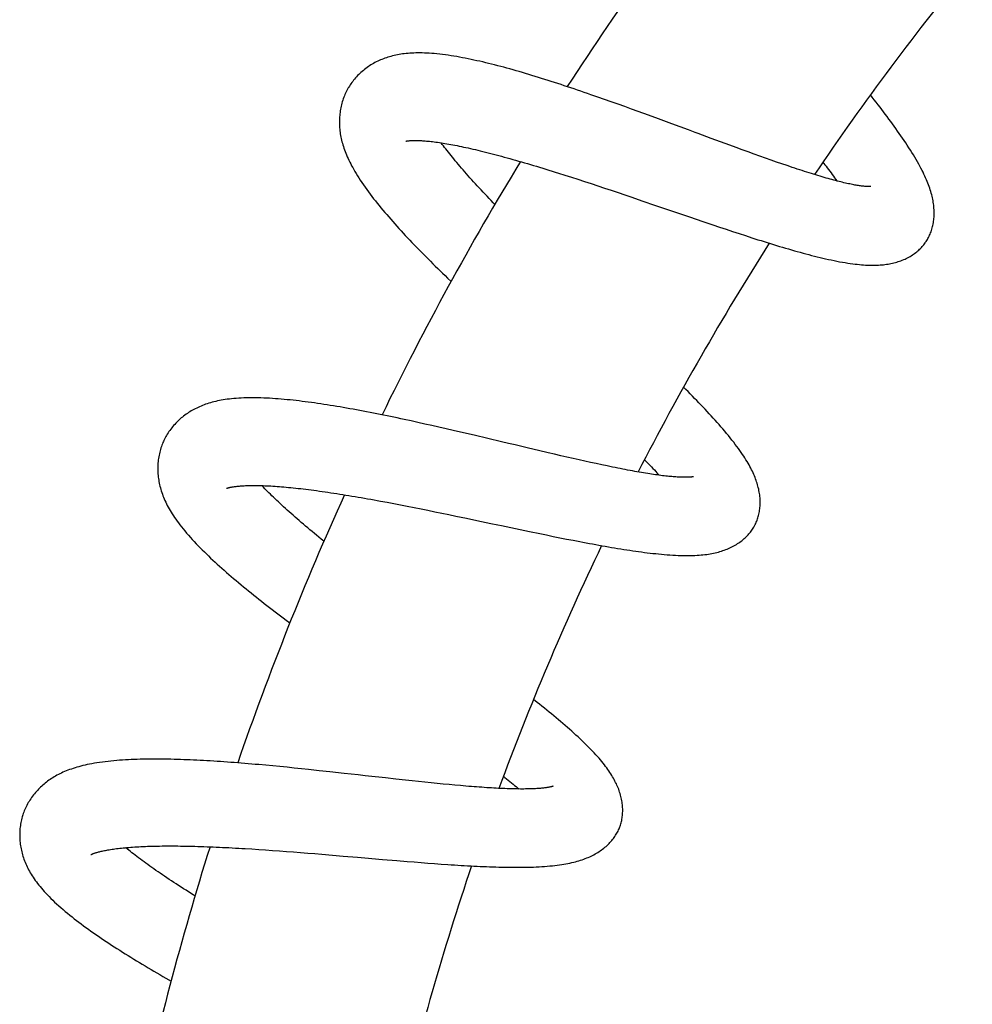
# Model space of a CAD drawing. Header units: millimetres. Extents: x 259 to 1803, y -542 to 1902.
# Tile 115 of 127: x 1339 to 1403, y 1735 to 1801. Entities that reach past the tile are written whole.
import ezdxf

# ---------------------------------------------------------------- set-up
doc = ezdxf.new("R2010")
doc.units = ezdxf.units.MM
doc.header["$LTSCALE"] = 30.734
doc.layers.get('0').update_dxf_attribs({"linetype": 'CONTINUOUS'})

msp = doc.modelspace()

# ---------------------------------------------------------------- linework, layer by layer
at = {"color": 7, "linetype": 'CONTINUOUS'}
for p, q in [((1377.761, 1795.64), (1377.311, 1795.796)), ((1378.212, 1795.482), (1377.761, 1795.64)), ((1378.664, 1795.322), (1378.212, 1795.482)), ((1379.116, 1795.161), (1378.664, 1795.322)), ((1379.567, 1794.999), (1379.116, 1795.161)), ((1380.018, 1794.837), (1379.567, 1794.999)), ((1380.469, 1794.673), (1380.018, 1794.837)), ((1381.144, 1794.427), (1380.469, 1794.673)), ((1381.82, 1794.179), (1381.144, 1794.427)), ((1382.716, 1793.849), (1381.82, 1794.179)), ((1385.968, 1792.646), (1385.334, 1792.88)), ((1386.593, 1792.416), (1385.968, 1792.646)), ((1387.004, 1792.266), (1386.593, 1792.416)), ((1387.409, 1792.118), (1387.004, 1792.266)), ((1387.809, 1791.973), (1387.409, 1792.118)), ((1388.202, 1791.831), (1387.809, 1791.973)), ((1388.588, 1791.693), (1388.202, 1791.831)), ((1388.967, 1791.558), (1388.588, 1791.693)), ((1389.338, 1791.428), (1388.967, 1791.558)), ((1389.703, 1791.301), (1389.338, 1791.428)), ((1390.06, 1791.177), (1389.703, 1791.301)), ((1390.409, 1791.058), (1390.06, 1791.177)), ((1375.141, 1790.56), (1375.571, 1790.424)), ((1375.571, 1790.424), (1376.004, 1790.286)), ((1376.004, 1790.286), (1376.441, 1790.145)), ((1376.441, 1790.145), (1376.88, 1790.002)), ((1376.88, 1790.002), (1377.322, 1789.858)), ((1377.322, 1789.858), (1377.767, 1789.711)), ((1377.767, 1789.711), (1378.215, 1789.562)), ((1378.215, 1789.562), (1378.666, 1789.411)), ((1378.666, 1789.411), (1379.119, 1789.259)), ((1379.119, 1789.259), (1379.574, 1789.105)), ((1379.574, 1789.105), (1380.03, 1788.951)), ((1380.03, 1788.951), (1380.714, 1788.718)), ((1380.714, 1788.718), (1381.625, 1788.408)), ((1381.625, 1788.408), (1383.89, 1787.633)), ((1383.89, 1787.633), (1384.787, 1787.328)), ((1384.787, 1787.328), (1385.454, 1787.103)), ((1385.454, 1787.103), (1385.895, 1786.955)), ((1385.895, 1786.955), (1386.332, 1786.809)), ((1386.332, 1786.809), (1386.765, 1786.665)), ((1386.765, 1786.665), (1387.196, 1786.524)), ((1387.196, 1786.524), (1387.622, 1786.385)), ((1387.622, 1786.385), (1388.045, 1786.248)), ((1365.296, 1774.011), (1364.835, 1774.11)), ((1365.759, 1773.91), (1365.296, 1774.011)), ((1366.225, 1773.807), (1365.759, 1773.91)), ((1366.692, 1773.703), (1366.225, 1773.807)), ((1367.161, 1773.597), (1366.692, 1773.703)), ((1367.631, 1773.49), (1367.161, 1773.597)), ((1368.101, 1773.382), (1367.631, 1773.49)), ((1368.804, 1773.219), (1368.101, 1773.382)), ((1369.503, 1773.056), (1368.804, 1773.219)), ((1370.428, 1772.838), (1369.503, 1773.056)), ((1371.343, 1772.622), (1370.428, 1772.838)), ((1373.797, 1772.041), (1373.138, 1772.197)), ((1374.447, 1771.889), (1373.797, 1772.041)), ((1374.874, 1771.789), (1374.447, 1771.889)), ((1375.295, 1771.692), (1374.874, 1771.789)), ((1375.709, 1771.597), (1375.295, 1771.692)), ((1376.116, 1771.504), (1375.709, 1771.597)), ((1376.515, 1771.414), (1376.116, 1771.504)), ((1376.905, 1771.327), (1376.515, 1771.414)), ((1377.288, 1771.242), (1376.905, 1771.327)), ((1377.665, 1771.161), (1377.288, 1771.242)), ((1378.034, 1771.081), (1377.665, 1771.161)), ((1378.396, 1771.005), (1378.034, 1771.081)), ((1363.255, 1768.66), (1363.694, 1768.579)), ((1363.694, 1768.579), (1364.138, 1768.495)), ((1364.138, 1768.495), (1364.588, 1768.408)), ((1364.588, 1768.408), (1365.042, 1768.32)), ((1365.042, 1768.32), (1365.5, 1768.23)), ((1365.5, 1768.23), (1365.961, 1768.138)), ((1365.961, 1768.138), (1366.424, 1768.045)), ((1366.424, 1768.045), (1366.889, 1767.951)), ((1366.889, 1767.951), (1367.354, 1767.856)), ((1367.354, 1767.856), (1367.821, 1767.76)), ((1367.821, 1767.76), (1368.288, 1767.663)), ((1368.288, 1767.663), (1368.989, 1767.517)), ((1368.989, 1767.517), (1369.692, 1767.37)), ((1372.273, 1766.827), (1373.201, 1766.633)), ((1373.201, 1766.633), (1373.889, 1766.491)), ((1373.889, 1766.491), (1374.343, 1766.398)), ((1374.343, 1766.398), (1374.793, 1766.306)), ((1374.793, 1766.306), (1375.239, 1766.216)), ((1375.239, 1766.216), (1375.682, 1766.128)), ((1375.682, 1766.128), (1376.12, 1766.042)), ((1376.12, 1766.042), (1376.556, 1765.958)), ((1355.59, 1751.018), (1355.121, 1751.06)), ((1356.062, 1750.974), (1355.59, 1751.018)), ((1356.537, 1750.928), (1356.062, 1750.974)), ((1357.014, 1750.882), (1356.537, 1750.928)), ((1357.492, 1750.834), (1357.014, 1750.882)), ((1357.971, 1750.785), (1357.492, 1750.834)), ((1358.451, 1750.735), (1357.971, 1750.785)), ((1359.168, 1750.659), (1358.451, 1750.735)), ((1359.882, 1750.582), (1359.168, 1750.659)), ((1360.827, 1750.479), (1359.882, 1750.582)), ((1361.761, 1750.375), (1360.827, 1750.479)), ((1364.269, 1750.097), (1363.596, 1750.171)), ((1364.933, 1750.025), (1364.269, 1750.097)), ((1365.369, 1749.978), (1364.933, 1750.025)), ((1365.799, 1749.933), (1365.369, 1749.978)), ((1366.222, 1749.889), (1365.799, 1749.933)), ((1366.637, 1749.846), (1366.222, 1749.889)), ((1367.044, 1749.805), (1366.637, 1749.846)), ((1367.443, 1749.766), (1367.044, 1749.805)), ((1367.834, 1749.729), (1367.443, 1749.766)), ((1368.218, 1749.694), (1367.834, 1749.729)), ((1368.595, 1749.66), (1368.218, 1749.694)), ((1368.964, 1749.628), (1368.595, 1749.66)), ((1354.226, 1745.457), (1354.672, 1745.43)), ((1354.672, 1745.43), (1355.123, 1745.4)), ((1355.123, 1745.4), (1355.58, 1745.37)), ((1355.58, 1745.37), (1356.041, 1745.337)), ((1356.041, 1745.337), (1356.507, 1745.304)), ((1356.507, 1745.304), (1356.975, 1745.269)), ((1356.975, 1745.269), (1357.446, 1745.233)), ((1357.446, 1745.233), (1357.919, 1745.196)), ((1357.919, 1745.196), (1358.393, 1745.158)), ((1358.393, 1745.158), (1358.868, 1745.119)), ((1358.868, 1745.119), (1359.343, 1745.08)), ((1359.343, 1745.08), (1360.056, 1745.021)), ((1360.056, 1745.021), (1360.771, 1744.96)), ((1362.205, 1744.838), (1363.397, 1744.736)), ((1363.397, 1744.736), (1364.342, 1744.656)), ((1364.342, 1744.656), (1365.042, 1744.599)), ((1365.042, 1744.599), (1365.505, 1744.562)), ((1365.505, 1744.562), (1365.963, 1744.525)), ((1365.963, 1744.525), (1366.417, 1744.49)), ((1366.417, 1744.49), (1366.867, 1744.457)), ((1366.867, 1744.457), (1367.313, 1744.425)), ((1367.313, 1744.425), (1367.756, 1744.394))]:
    msp.add_line(p, q, dxfattribs=at)
for points in [[(1364.726, 1798.514), (1364.608, 1798.497), (1364.494, 1798.478), (1364.381, 1798.457), (1364.27, 1798.435), (1364.162, 1798.411), (1364.055, 1798.385), (1363.95, 1798.357), (1363.847, 1798.328), (1363.745, 1798.297), (1363.645, 1798.264), (1363.546, 1798.229), (1363.448, 1798.193), (1363.352, 1798.155), (1363.256, 1798.115), (1363.162, 1798.073), (1363.069, 1798.029), (1362.976, 1797.984), (1362.885, 1797.936), (1362.795, 1797.887), (1362.705, 1797.835), (1362.617, 1797.782), (1362.529, 1797.727), (1362.443, 1797.669), (1362.358, 1797.61), (1362.274, 1797.549), (1362.191, 1797.486), (1362.11, 1797.421), (1362.03, 1797.354), (1361.952, 1797.285), (1361.875, 1797.215), (1361.801, 1797.143), (1361.728, 1797.07), (1361.658, 1796.995), (1361.589, 1796.92), (1361.523, 1796.843), (1361.459, 1796.765), (1361.397, 1796.687), (1361.338, 1796.608), (1361.281, 1796.528), (1361.227, 1796.448), (1361.175, 1796.367), (1361.137, 1796.305)], [(1377.311, 1795.796), (1377.086, 1795.874), (1376.862, 1795.95), (1376.638, 1796.027), (1376.416, 1796.102), (1376.193, 1796.177), (1375.972, 1796.252), (1375.751, 1796.325), (1375.531, 1796.398), (1375.312, 1796.47), (1375.093, 1796.542), (1374.875, 1796.612), (1374.658, 1796.682), (1374.441, 1796.751), (1374.225, 1796.819), (1374.01, 1796.887), (1373.796, 1796.953), (1373.582, 1797.019), (1373.369, 1797.084), (1373.156, 1797.148), (1372.945, 1797.211), (1372.734, 1797.273), (1372.523, 1797.334), (1372.314, 1797.394), (1372.106, 1797.454), (1371.899, 1797.512), (1371.692, 1797.568), (1371.487, 1797.624), (1371.283, 1797.679), (1371.08, 1797.732), (1370.878, 1797.784), (1370.677, 1797.835), (1370.478, 1797.884), (1370.28, 1797.932), (1370.083, 1797.979), (1369.887, 1798.024), (1369.692, 1798.068), (1369.497, 1798.111), (1369.303, 1798.152), (1369.11, 1798.192), (1368.917, 1798.23), (1368.726, 1798.267), (1368.535, 1798.302), (1368.345, 1798.336), (1368.155, 1798.368), (1367.965, 1798.398), (1367.776, 1798.426), (1367.586, 1798.453), (1367.397, 1798.477), (1367.21, 1798.499), (1367.026, 1798.519), (1366.847, 1798.536), (1366.673, 1798.55), (1366.506, 1798.561), (1366.345, 1798.57), (1366.189, 1798.577), (1366.039, 1798.581), (1365.893, 1798.584), (1365.752, 1798.584), (1365.614, 1798.582), (1365.479, 1798.578), (1365.348, 1798.572), (1365.219, 1798.564), (1365.092, 1798.555), (1364.967, 1798.543), (1364.845, 1798.529), (1364.726, 1798.514)], [(1361.137, 1796.305), (1361.101, 1796.244), (1361.053, 1796.16), (1361.007, 1796.075), (1360.963, 1795.987), (1360.921, 1795.898), (1360.88, 1795.807), (1360.841, 1795.714), (1360.804, 1795.62), (1360.769, 1795.524), (1360.736, 1795.427), (1360.705, 1795.328), (1360.676, 1795.229), (1360.65, 1795.128), (1360.625, 1795.027), (1360.603, 1794.925), (1360.584, 1794.823), (1360.566, 1794.72), (1360.551, 1794.617), (1360.538, 1794.514), (1360.528, 1794.411), (1360.519, 1794.308), (1360.513, 1794.206), (1360.51, 1794.103), (1360.508, 1794), (1360.508, 1793.897), (1360.511, 1793.794), (1360.516, 1793.692), (1360.523, 1793.589), (1360.532, 1793.487), (1360.543, 1793.384), (1360.556, 1793.281), (1360.571, 1793.178), (1360.589, 1793.075), (1360.609, 1792.971), (1360.63, 1792.866), (1360.655, 1792.761), (1360.681, 1792.655), (1360.71, 1792.549), (1360.741, 1792.441), (1360.775, 1792.332), (1360.811, 1792.222), (1360.85, 1792.111), (1360.892, 1791.999), (1360.936, 1791.885), (1360.984, 1791.77), (1361.034, 1791.654), (1361.086, 1791.537), (1361.142, 1791.418), (1361.201, 1791.298), (1361.263, 1791.176), (1361.328, 1791.051), (1361.397, 1790.924), (1361.47, 1790.794), (1361.548, 1790.66), (1361.63, 1790.523), (1361.717, 1790.382), (1361.809, 1790.236), (1361.906, 1790.087), (1362.007, 1789.935), (1362.113, 1789.781), (1362.222, 1789.626), (1362.334, 1789.469), (1362.447, 1789.314), (1362.563, 1789.159), (1362.68, 1789.005), (1362.798, 1788.852), (1362.918, 1788.7), (1363.039, 1788.548), (1363.162, 1788.396), (1363.286, 1788.244), (1363.412, 1788.093), (1363.54, 1787.94), (1363.67, 1787.788), (1363.801, 1787.636), (1363.935, 1787.483), (1364.069, 1787.33), (1364.206, 1787.176), (1364.344, 1787.022), (1364.484, 1786.868), (1364.625, 1786.713), (1364.769, 1786.558), (1364.913, 1786.403), (1365.059, 1786.247), (1365.207, 1786.09), (1365.356, 1785.934), (1365.506, 1785.777), (1365.658, 1785.62), (1365.811, 1785.462), (1365.965, 1785.305), (1366.12, 1785.147), (1366.277, 1784.988), (1366.434, 1784.83), (1366.593, 1784.671), (1366.753, 1784.512), (1366.914, 1784.353), (1367.076, 1784.194), (1367.239, 1784.034), (1367.403, 1783.874), (1367.568, 1783.713), (1367.734, 1783.552), (1367.969, 1783.326)], [(1396.731, 1794.808), (1396.614, 1794.961), (1396.487, 1795.127), (1396.36, 1795.293), (1396.23, 1795.461), (1396.099, 1795.629), (1395.975, 1795.789)], [(1399.661, 1785.945), (1399.694, 1785.994), (1399.736, 1786.06), (1399.777, 1786.127), (1399.816, 1786.197), (1399.854, 1786.268), (1399.891, 1786.34), (1399.925, 1786.415), (1399.958, 1786.491), (1399.99, 1786.569), (1400.02, 1786.648), (1400.048, 1786.73), (1400.074, 1786.813), (1400.098, 1786.898), (1400.121, 1786.984), (1400.141, 1787.072), (1400.16, 1787.161), (1400.176, 1787.251), (1400.19, 1787.343), (1400.202, 1787.436), (1400.212, 1787.531), (1400.219, 1787.627), (1400.224, 1787.724), (1400.227, 1787.822), (1400.228, 1787.92), (1400.226, 1788.019), (1400.222, 1788.118), (1400.216, 1788.216), (1400.208, 1788.315), (1400.197, 1788.414), (1400.184, 1788.513), (1400.169, 1788.613), (1400.152, 1788.713), (1400.133, 1788.813), (1400.112, 1788.914), (1400.088, 1789.016), (1400.062, 1789.119), (1400.034, 1789.223), (1400.003, 1789.329), (1399.97, 1789.436), (1399.934, 1789.545), (1399.896, 1789.655), (1399.855, 1789.768), (1399.811, 1789.882), (1399.764, 1789.999), (1399.714, 1790.117), (1399.661, 1790.237), (1399.606, 1790.36), (1399.547, 1790.485), (1399.484, 1790.614), (1399.418, 1790.745), (1399.348, 1790.88), (1399.275, 1791.019), (1399.197, 1791.161), (1399.114, 1791.308), (1399.027, 1791.459), (1398.936, 1791.614), (1398.841, 1791.773), (1398.742, 1791.933), (1398.641, 1792.095), (1398.537, 1792.257), (1398.433, 1792.418), (1398.327, 1792.578), (1398.221, 1792.737), (1398.114, 1792.895), (1398.005, 1793.053), (1397.896, 1793.211), (1397.785, 1793.369), (1397.672, 1793.528), (1397.558, 1793.688), (1397.442, 1793.848), (1397.325, 1794.009), (1397.207, 1794.17), (1397.087, 1794.332), (1396.967, 1794.494), (1396.845, 1794.656), (1396.731, 1794.808)], [(1385.334, 1792.88), (1384.477, 1793.197), (1384.26, 1793.277), (1384.042, 1793.358), (1383.823, 1793.439), (1382.716, 1793.849)], [(1364.945, 1792.69), (1364.944, 1792.69), (1364.946, 1792.69), (1364.949, 1792.691), (1364.955, 1792.693), (1364.962, 1792.694), (1364.972, 1792.696), (1364.984, 1792.699), (1364.999, 1792.702), (1365.016, 1792.704), (1365.035, 1792.708), (1365.057, 1792.711), (1365.082, 1792.714), (1365.109, 1792.718), (1365.14, 1792.721), (1365.173, 1792.724), (1365.209, 1792.728), (1365.249, 1792.731), (1365.292, 1792.733), (1365.337, 1792.736), (1365.387, 1792.738), (1365.44, 1792.739), (1365.496, 1792.741), (1365.556, 1792.741), (1365.62, 1792.741), (1365.688, 1792.74), (1365.758, 1792.739), (1365.831, 1792.736), (1365.908, 1792.733), (1365.987, 1792.729), (1366.07, 1792.724), (1366.155, 1792.718), (1366.243, 1792.711), (1366.335, 1792.703), (1366.43, 1792.694), (1366.529, 1792.684), (1366.63, 1792.673), (1366.735, 1792.661), (1366.843, 1792.648), (1366.954, 1792.633), (1367.068, 1792.617), (1367.186, 1792.601), (1367.306, 1792.582), (1367.429, 1792.563), (1367.554, 1792.543), (1367.683, 1792.521), (1367.814, 1792.498), (1367.947, 1792.474), (1368.084, 1792.448), (1368.223, 1792.422), (1368.364, 1792.394), (1368.508, 1792.365), (1368.654, 1792.335), (1368.804, 1792.303), (1368.955, 1792.271), (1369.11, 1792.237), (1369.267, 1792.201), (1369.427, 1792.165), (1369.589, 1792.127), (1369.754, 1792.088), (1369.921, 1792.048), (1370.09, 1792.006), (1370.262, 1791.963), (1370.436, 1791.919), (1370.612, 1791.874), (1370.79, 1791.828), (1370.97, 1791.781), (1371.152, 1791.733), (1371.336, 1791.683), (1371.522, 1791.633), (1371.709, 1791.581), (1371.898, 1791.529), (1372.089, 1791.475), (1372.281, 1791.421), (1372.475, 1791.366), (1372.671, 1791.309), (1372.868, 1791.252), (1373.067, 1791.193), (1373.268, 1791.134), (1373.47, 1791.074), (1373.674, 1791.013), (1373.879, 1790.951), (1374.086, 1790.888), (1374.295, 1790.824), (1374.504, 1790.759), (1374.715, 1790.694), (1374.928, 1790.627), (1375.141, 1790.56)], [(1370.888, 1788.473), (1370.787, 1788.578), (1370.648, 1788.724), (1370.51, 1788.868), (1370.375, 1789.011), (1370.241, 1789.153), (1370.108, 1789.295), (1369.978, 1789.435), (1369.849, 1789.574), (1369.721, 1789.712), (1369.596, 1789.849), (1369.472, 1789.985), (1369.351, 1790.12), (1369.231, 1790.253), (1369.113, 1790.385), (1368.998, 1790.516), (1368.884, 1790.645), (1368.773, 1790.772), (1368.664, 1790.898), (1368.557, 1791.023), (1368.453, 1791.145), (1368.35, 1791.266), (1368.251, 1791.385), (1368.153, 1791.503), (1368.058, 1791.618), (1367.965, 1791.732), (1367.874, 1791.845), (1367.786, 1791.955), (1367.7, 1792.064), (1367.617, 1792.171), (1367.535, 1792.276), (1367.456, 1792.379), (1367.38, 1792.481), (1367.305, 1792.58), (1367.304, 1792.583)], [(1396.001, 1789.662), (1396.002, 1789.662), (1396.002, 1789.662), (1396, 1789.662), (1395.996, 1789.662), (1395.989, 1789.661), (1395.981, 1789.66), (1395.97, 1789.66), (1395.957, 1789.659), (1395.941, 1789.658), (1395.924, 1789.658), (1395.903, 1789.658), (1395.88, 1789.657), (1395.855, 1789.658), (1395.826, 1789.658), (1395.795, 1789.659), (1395.76, 1789.661), (1395.723, 1789.663), (1395.682, 1789.665), (1395.638, 1789.669), (1395.591, 1789.673), (1395.54, 1789.677), (1395.486, 1789.683), (1395.429, 1789.69), (1395.369, 1789.697), (1395.305, 1789.706), (1395.239, 1789.715), (1395.169, 1789.726), (1395.096, 1789.738), (1395.02, 1789.751), (1394.941, 1789.765), (1394.86, 1789.78), (1394.775, 1789.796), (1394.687, 1789.814), (1394.596, 1789.833), (1394.501, 1789.853), (1394.404, 1789.874), (1394.304, 1789.897), (1394.201, 1789.921), (1394.095, 1789.946), (1393.986, 1789.973), (1393.874, 1790), (1393.76, 1790.03), (1393.643, 1790.06), (1393.522, 1790.092), (1393.4, 1790.125), (1393.275, 1790.16), (1393.147, 1790.196), (1393.017, 1790.232), (1392.884, 1790.271), (1392.749, 1790.31), (1392.611, 1790.351), (1392.47, 1790.393), (1392.326, 1790.437), (1392.18, 1790.482), (1392.031, 1790.528), (1391.879, 1790.576), (1391.725, 1790.624), (1391.569, 1790.675), (1391.41, 1790.726), (1391.248, 1790.778), (1391.085, 1790.832), (1390.919, 1790.887), (1390.751, 1790.943), (1390.581, 1791), (1390.409, 1791.058)], [(1392.797, 1791.29), (1392.928, 1791.122), (1393.009, 1791.015)], [(1393.009, 1791.015), (1393.092, 1790.907), (1393.178, 1790.793), (1393.262, 1790.681), (1393.344, 1790.571), (1393.424, 1790.463), (1393.502, 1790.357), (1393.578, 1790.253), (1393.651, 1790.151), (1393.723, 1790.051), (1393.732, 1790.037)], [(1388.045, 1786.248), (1388.255, 1786.181), (1388.464, 1786.114), (1388.673, 1786.049), (1388.88, 1785.983), (1389.086, 1785.919), (1389.292, 1785.856), (1389.496, 1785.793), (1389.7, 1785.731), (1389.902, 1785.67), (1390.103, 1785.61), (1390.303, 1785.551), (1390.502, 1785.493), (1390.699, 1785.436), (1390.895, 1785.38), (1391.089, 1785.325), (1391.283, 1785.271), (1391.474, 1785.219), (1391.666, 1785.168), (1391.856, 1785.117), (1392.046, 1785.068), (1392.235, 1785.02), (1392.423, 1784.973), (1392.61, 1784.928), (1392.795, 1784.884), (1392.981, 1784.841), (1393.166, 1784.8), (1393.352, 1784.759), (1393.54, 1784.72), (1393.728, 1784.682), (1393.916, 1784.646), (1394.102, 1784.613), (1394.283, 1784.582), (1394.458, 1784.554), (1394.626, 1784.528), (1394.787, 1784.506), (1394.943, 1784.486), (1395.093, 1784.469), (1395.239, 1784.454), (1395.38, 1784.441), (1395.517, 1784.431), (1395.65, 1784.422), (1395.781, 1784.416), (1395.909, 1784.411), (1396.034, 1784.409), (1396.157, 1784.409), (1396.277, 1784.41), (1396.394, 1784.413), (1396.508, 1784.418), (1396.62, 1784.425), (1396.729, 1784.434), (1396.836, 1784.445), (1396.941, 1784.457), (1397.045, 1784.471), (1397.146, 1784.487), (1397.247, 1784.504), (1397.346, 1784.524), (1397.444, 1784.545), (1397.541, 1784.568), (1397.636, 1784.593), (1397.731, 1784.62)], [(1397.731, 1784.62), (1397.826, 1784.649), (1397.919, 1784.68), (1398.012, 1784.713), (1398.103, 1784.748), (1398.193, 1784.785), (1398.282, 1784.824), (1398.368, 1784.865), (1398.454, 1784.908), (1398.537, 1784.952), (1398.618, 1784.998), (1398.698, 1785.045), (1398.775, 1785.094), (1398.85, 1785.145), (1398.923, 1785.196), (1398.994, 1785.25), (1399.063, 1785.304), (1399.129, 1785.359), (1399.194, 1785.415), (1399.256, 1785.473), (1399.315, 1785.531), (1399.373, 1785.59), (1399.428, 1785.65), (1399.481, 1785.711), (1399.532, 1785.772), (1399.581, 1785.835), (1399.628, 1785.898), (1399.661, 1785.945)], [(1388.255, 1767.048), (1388.282, 1767.1), (1388.316, 1767.171), (1388.348, 1767.243), (1388.379, 1767.316), (1388.408, 1767.391), (1388.435, 1767.468), (1388.46, 1767.546), (1388.484, 1767.625), (1388.506, 1767.707), (1388.526, 1767.789), (1388.544, 1767.874), (1388.56, 1767.959), (1388.573, 1768.047), (1388.585, 1768.135), (1388.594, 1768.224), (1388.602, 1768.315), (1388.607, 1768.406), (1388.609, 1768.498), (1388.61, 1768.591), (1388.608, 1768.685), (1388.604, 1768.779), (1388.598, 1768.874), (1388.589, 1768.971), (1388.577, 1769.068), (1388.564, 1769.166), (1388.548, 1769.265), (1388.529, 1769.363), (1388.509, 1769.461), (1388.486, 1769.558), (1388.462, 1769.655), (1388.435, 1769.751), (1388.406, 1769.848), (1388.375, 1769.945), (1388.341, 1770.042), (1388.306, 1770.141), (1388.268, 1770.24), (1388.227, 1770.34), (1388.184, 1770.441), (1388.138, 1770.543), (1388.089, 1770.647), (1388.038, 1770.752), (1387.983, 1770.859), (1387.925, 1770.968), (1387.865, 1771.078), (1387.801, 1771.19), (1387.734, 1771.303), (1387.663, 1771.419), (1387.589, 1771.537), (1387.511, 1771.658), (1387.429, 1771.781), (1387.342, 1771.907), (1387.252, 1772.037), (1387.156, 1772.17), (1387.056, 1772.306), (1386.95, 1772.446), (1386.84, 1772.59), (1386.726, 1772.736), (1386.608, 1772.883), (1386.487, 1773.032), (1386.364, 1773.182), (1386.239, 1773.33), (1386.113, 1773.478), (1385.987, 1773.624), (1385.86, 1773.769), (1385.732, 1773.914), (1385.603, 1774.059), (1385.471, 1774.204), (1385.339, 1774.35), (1385.205, 1774.496), (1385.069, 1774.642), (1384.933, 1774.788), (1384.795, 1774.934), (1384.656, 1775.081), (1384.516, 1775.227), (1384.375, 1775.374), (1384.232, 1775.521), (1384.088, 1775.669), (1383.942, 1775.818), (1383.795, 1775.968), (1383.646, 1776.118), (1383.495, 1776.27)], [(1352.016, 1775.259), (1351.903, 1775.227), (1351.792, 1775.194), (1351.683, 1775.159), (1351.577, 1775.123), (1351.473, 1775.086), (1351.37, 1775.046), (1351.27, 1775.006), (1351.171, 1774.964), (1351.074, 1774.92), (1350.979, 1774.875), (1350.885, 1774.828), (1350.793, 1774.779), (1350.703, 1774.729), (1350.614, 1774.678), (1350.526, 1774.625), (1350.441, 1774.571), (1350.356, 1774.515), (1350.273, 1774.457), (1350.191, 1774.398), (1350.11, 1774.337), (1350.031, 1774.274), (1349.953, 1774.209), (1349.876, 1774.143), (1349.8, 1774.075), (1349.725, 1774.005), (1349.652, 1773.933), (1349.58, 1773.859), (1349.51, 1773.784), (1349.441, 1773.706), (1349.374, 1773.627), (1349.309, 1773.547), (1349.246, 1773.466), (1349.186, 1773.384), (1349.127, 1773.301), (1349.072, 1773.218), (1349.018, 1773.133), (1348.967, 1773.049), (1348.918, 1772.963), (1348.872, 1772.878), (1348.828, 1772.792), (1348.786, 1772.706), (1348.756, 1772.64)], [(1364.835, 1774.11), (1364.605, 1774.159), (1364.376, 1774.208), (1364.147, 1774.256), (1363.918, 1774.303), (1363.69, 1774.35), (1363.462, 1774.397), (1363.234, 1774.443), (1363.007, 1774.488), (1362.78, 1774.533), (1362.554, 1774.577), (1362.329, 1774.621), (1362.104, 1774.664), (1361.879, 1774.706), (1361.656, 1774.748), (1361.433, 1774.788), (1361.211, 1774.828), (1360.991, 1774.868), (1360.771, 1774.906), (1360.553, 1774.944), (1360.335, 1774.98), (1360.119, 1775.016), (1359.904, 1775.051), (1359.69, 1775.085), (1359.478, 1775.118), (1359.266, 1775.15), (1359.056, 1775.181), (1358.848, 1775.211), (1358.64, 1775.24), (1358.434, 1775.268), (1358.228, 1775.295), (1358.024, 1775.32), (1357.821, 1775.345), (1357.618, 1775.368), (1357.417, 1775.391), (1357.217, 1775.412), (1357.018, 1775.432), (1356.82, 1775.45), (1356.623, 1775.467), (1356.427, 1775.483), (1356.232, 1775.498), (1356.039, 1775.511), (1355.845, 1775.522), (1355.653, 1775.532), (1355.46, 1775.541), (1355.267, 1775.548), (1355.074, 1775.553), (1354.881, 1775.556), (1354.689, 1775.557), (1354.5, 1775.556), (1354.314, 1775.553), (1354.132, 1775.547), (1353.955, 1775.54), (1353.785, 1775.53), (1353.622, 1775.519), (1353.465, 1775.506), (1353.313, 1775.492), (1353.167, 1775.475), (1353.026, 1775.458), (1352.888, 1775.438), (1352.755, 1775.418), (1352.625, 1775.395), (1352.498, 1775.371), (1352.373, 1775.345), (1352.252, 1775.318), (1352.133, 1775.289), (1352.016, 1775.259)], [(1348.756, 1772.641), (1348.728, 1772.575), (1348.691, 1772.486), (1348.656, 1772.395), (1348.622, 1772.302), (1348.591, 1772.208), (1348.561, 1772.112), (1348.534, 1772.015), (1348.509, 1771.916), (1348.486, 1771.816), (1348.465, 1771.715), (1348.446, 1771.613), (1348.43, 1771.51), (1348.416, 1771.407), (1348.404, 1771.303), (1348.394, 1771.199), (1348.387, 1771.095), (1348.383, 1770.99), (1348.38, 1770.886), (1348.38, 1770.782), (1348.383, 1770.679), (1348.387, 1770.575), (1348.394, 1770.472), (1348.403, 1770.37), (1348.414, 1770.267), (1348.427, 1770.164), (1348.442, 1770.062), (1348.46, 1769.959), (1348.48, 1769.855), (1348.502, 1769.752), (1348.527, 1769.648), (1348.554, 1769.543), (1348.583, 1769.439), (1348.615, 1769.334), (1348.649, 1769.229), (1348.686, 1769.124), (1348.725, 1769.018), (1348.767, 1768.912), (1348.812, 1768.805), (1348.859, 1768.698), (1348.909, 1768.589), (1348.962, 1768.48), (1349.018, 1768.369), (1349.078, 1768.258), (1349.14, 1768.145), (1349.206, 1768.032), (1349.275, 1767.917), (1349.347, 1767.802), (1349.423, 1767.685), (1349.502, 1767.567), (1349.586, 1767.446), (1349.673, 1767.324), (1349.766, 1767.198), (1349.863, 1767.07), (1349.966, 1766.939), (1350.074, 1766.804), (1350.187, 1766.666), (1350.307, 1766.525), (1350.43, 1766.382), (1350.558, 1766.239), (1350.688, 1766.095), (1350.819, 1765.953), (1350.952, 1765.812), (1351.085, 1765.674), (1351.22, 1765.536), (1351.355, 1765.4), (1351.491, 1765.265), (1351.63, 1765.13), (1351.77, 1764.995), (1351.913, 1764.859), (1352.058, 1764.723), (1352.205, 1764.587), (1352.354, 1764.45), (1352.505, 1764.313), (1352.658, 1764.176), (1352.813, 1764.039), (1352.969, 1763.902), (1353.127, 1763.765), (1353.287, 1763.628), (1353.448, 1763.49), (1353.611, 1763.353), (1353.775, 1763.215), (1353.941, 1763.077), (1354.109, 1762.938), (1354.277, 1762.8), (1354.447, 1762.662), (1354.618, 1762.523), (1354.79, 1762.385), (1354.964, 1762.247), (1355.139, 1762.108), (1355.314, 1761.969), (1355.491, 1761.831), (1355.669, 1761.692), (1355.849, 1761.553), (1356.029, 1761.414), (1356.21, 1761.275), (1356.392, 1761.135), (1356.576, 1760.996), (1356.761, 1760.856), (1356.946, 1760.716), (1357.202, 1760.525)], [(1373.138, 1772.197), (1372.246, 1772.408), (1372.021, 1772.461), (1371.796, 1772.515), (1371.343, 1772.622)], [(1380.883, 1771.422), (1381.058, 1771.244), (1381.16, 1771.14), (1381.259, 1771.038), (1381.356, 1770.937), (1381.45, 1770.838), (1381.542, 1770.741), (1381.632, 1770.645), (1381.719, 1770.552), (1381.803, 1770.46), (1381.872, 1770.385)], [(1384.168, 1770.289), (1384.168, 1770.289), (1384.167, 1770.289), (1384.164, 1770.288), (1384.159, 1770.287), (1384.152, 1770.286), (1384.143, 1770.284), (1384.132, 1770.282), (1384.118, 1770.28), (1384.102, 1770.277), (1384.084, 1770.274), (1384.063, 1770.272), (1384.039, 1770.269), (1384.013, 1770.266), (1383.983, 1770.263), (1383.951, 1770.26), (1383.916, 1770.258), (1383.878, 1770.255), (1383.837, 1770.253), (1383.793, 1770.251), (1383.745, 1770.25), (1383.694, 1770.249), (1383.639, 1770.248), (1383.58, 1770.248), (1383.517, 1770.248), (1383.45, 1770.249), (1383.381, 1770.251), (1383.308, 1770.253), (1383.232, 1770.256), (1383.154, 1770.26), (1383.072, 1770.264), (1382.988, 1770.27), (1382.9, 1770.276), (1382.81, 1770.283), (1382.716, 1770.291), (1382.619, 1770.3), (1382.519, 1770.309), (1382.416, 1770.32), (1382.31, 1770.332), (1382.201, 1770.344), (1382.089, 1770.357), (1381.975, 1770.372), (1381.858, 1770.387), (1381.739, 1770.403), (1381.616, 1770.42), (1381.491, 1770.438), (1381.363, 1770.457), (1381.231, 1770.478), (1381.097, 1770.499), (1380.96, 1770.521), (1380.82, 1770.544), (1380.676, 1770.568), (1380.531, 1770.593), (1380.382, 1770.619), (1380.23, 1770.646), (1380.076, 1770.674), (1379.919, 1770.703), (1379.759, 1770.733), (1379.597, 1770.764), (1379.432, 1770.796), (1379.265, 1770.829), (1379.096, 1770.863), (1378.924, 1770.897), (1378.75, 1770.932), (1378.574, 1770.968), (1378.396, 1771.005)], [(1352.977, 1769.515), (1352.977, 1769.514), (1352.976, 1769.514), (1352.977, 1769.515), (1352.98, 1769.516), (1352.985, 1769.518), (1352.992, 1769.52), (1353.002, 1769.523), (1353.013, 1769.527), (1353.027, 1769.532), (1353.043, 1769.537), (1353.061, 1769.542), (1353.082, 1769.548), (1353.105, 1769.554), (1353.131, 1769.56), (1353.16, 1769.567), (1353.191, 1769.575), (1353.226, 1769.582), (1353.264, 1769.59), (1353.305, 1769.598), (1353.349, 1769.606), (1353.396, 1769.613), (1353.447, 1769.621), (1353.501, 1769.629), (1353.56, 1769.637), (1353.622, 1769.645), (1353.687, 1769.652), (1353.756, 1769.659), (1353.828, 1769.666), (1353.902, 1769.672), (1353.98, 1769.678), (1354.061, 1769.683), (1354.145, 1769.688), (1354.233, 1769.692), (1354.323, 1769.696), (1354.417, 1769.698), (1354.515, 1769.701), (1354.616, 1769.702), (1354.72, 1769.703), (1354.828, 1769.703), (1354.939, 1769.703), (1355.053, 1769.701), (1355.17, 1769.699), (1355.29, 1769.696), (1355.413, 1769.692), (1355.539, 1769.687), (1355.668, 1769.682), (1355.801, 1769.675), (1355.936, 1769.668), (1356.073, 1769.659), (1356.214, 1769.65), (1356.357, 1769.64), (1356.503, 1769.629), (1356.651, 1769.617), (1356.802, 1769.605), (1356.955, 1769.591), (1357.111, 1769.576), (1357.27, 1769.561), (1357.431, 1769.544), (1357.595, 1769.527), (1357.76, 1769.509), (1357.929, 1769.49), (1358.1, 1769.47), (1358.273, 1769.449), (1358.449, 1769.427), (1358.627, 1769.404), (1358.808, 1769.38), (1358.991, 1769.356), (1359.177, 1769.33), (1359.365, 1769.304), (1359.555, 1769.277), (1359.747, 1769.249), (1359.941, 1769.22), (1360.137, 1769.19), (1360.334, 1769.16), (1360.534, 1769.128), (1360.735, 1769.096), (1360.937, 1769.064), (1361.142, 1769.03), (1361.347, 1768.996), (1361.554, 1768.961), (1361.762, 1768.926), (1361.971, 1768.89), (1362.182, 1768.853), (1362.394, 1768.816), (1362.607, 1768.778), (1362.822, 1768.739), (1363.037, 1768.7), (1363.255, 1768.66)], [(1359.476, 1765.98), (1359.301, 1766.122), (1359.145, 1766.25), (1358.991, 1766.376), (1358.839, 1766.502), (1358.689, 1766.627), (1358.54, 1766.751), (1358.394, 1766.874), (1358.249, 1766.996), (1358.106, 1767.118), (1357.964, 1767.238), (1357.825, 1767.358), (1357.688, 1767.477), (1357.553, 1767.594), (1357.419, 1767.711), (1357.288, 1767.827), (1357.16, 1767.941), (1357.033, 1768.055), (1356.909, 1768.167), (1356.787, 1768.277), (1356.668, 1768.387), (1356.551, 1768.495), (1356.437, 1768.602), (1356.325, 1768.707), (1356.216, 1768.81), (1356.11, 1768.912), (1356.006, 1769.012), (1355.905, 1769.111), (1355.807, 1769.208), (1355.711, 1769.303), (1355.618, 1769.397), (1355.528, 1769.489), (1355.44, 1769.58), (1355.354, 1769.669), (1355.33, 1769.695)], [(1369.692, 1767.37), (1370.631, 1767.172), (1371.101, 1767.074)], [(1371.101, 1767.074), (1371.336, 1767.024), (1372.273, 1766.827)], [(1386.499, 1765.496), (1386.59, 1765.536), (1386.68, 1765.579), (1386.768, 1765.624), (1386.855, 1765.67), (1386.941, 1765.718), (1387.024, 1765.768), (1387.105, 1765.819), (1387.185, 1765.872), (1387.262, 1765.926), (1387.337, 1765.982), (1387.41, 1766.038), (1387.48, 1766.096), (1387.549, 1766.155), (1387.615, 1766.215), (1387.679, 1766.276), (1387.74, 1766.339), (1387.799, 1766.402), (1387.856, 1766.465), (1387.911, 1766.53), (1387.963, 1766.595), (1388.013, 1766.66), (1388.06, 1766.727), (1388.106, 1766.793), (1388.149, 1766.861), (1388.189, 1766.928), (1388.228, 1766.997), (1388.255, 1767.048)], [(1376.556, 1765.958), (1376.772, 1765.917), (1376.988, 1765.876), (1377.203, 1765.835), (1377.417, 1765.796), (1377.63, 1765.757), (1377.842, 1765.718), (1378.053, 1765.68), (1378.263, 1765.643), (1378.472, 1765.607), (1378.68, 1765.571), (1378.886, 1765.536), (1379.092, 1765.502), (1379.296, 1765.469), (1379.498, 1765.437), (1379.7, 1765.406), (1379.899, 1765.375), (1380.098, 1765.346), (1380.295, 1765.317), (1380.491, 1765.29), (1380.685, 1765.264), (1380.878, 1765.238), (1381.069, 1765.214), (1381.259, 1765.191), (1381.447, 1765.17), (1381.635, 1765.149), (1381.823, 1765.13), (1382.01, 1765.112), (1382.199, 1765.095), (1382.389, 1765.08), (1382.579, 1765.066), (1382.767, 1765.054), (1382.953, 1765.044), (1383.135, 1765.036), (1383.311, 1765.03), (1383.481, 1765.026), (1383.645, 1765.024), (1383.804, 1765.024), (1383.958, 1765.025), (1384.106, 1765.029), (1384.251, 1765.034), (1384.391, 1765.042), (1384.527, 1765.051), (1384.659, 1765.061), (1384.789, 1765.074), (1384.915, 1765.088), (1385.039, 1765.104), (1385.159, 1765.121), (1385.275, 1765.14), (1385.389, 1765.161), (1385.5, 1765.183), (1385.609, 1765.207), (1385.715, 1765.232), (1385.819, 1765.259), (1385.921, 1765.288), (1386.021, 1765.318), (1386.119, 1765.35), (1386.216, 1765.384), (1386.312, 1765.419), (1386.406, 1765.456), (1386.499, 1765.496)], [(1379.234, 1746.9), (1379.254, 1746.956), (1379.279, 1747.029), (1379.302, 1747.105), (1379.324, 1747.181), (1379.343, 1747.259), (1379.361, 1747.338), (1379.377, 1747.418), (1379.39, 1747.5), (1379.402, 1747.583), (1379.412, 1747.667), (1379.419, 1747.753), (1379.425, 1747.839), (1379.428, 1747.927), (1379.429, 1748.016), (1379.427, 1748.106), (1379.424, 1748.196), (1379.418, 1748.287), (1379.409, 1748.379), (1379.399, 1748.471), (1379.386, 1748.563), (1379.37, 1748.656), (1379.353, 1748.749), (1379.332, 1748.844), (1379.309, 1748.938), (1379.284, 1749.034), (1379.256, 1749.13), (1379.226, 1749.225), (1379.194, 1749.319), (1379.16, 1749.413), (1379.124, 1749.505), (1379.086, 1749.598), (1379.046, 1749.69), (1379.004, 1749.782), (1378.959, 1749.875), (1378.912, 1749.967), (1378.863, 1750.061), (1378.811, 1750.155), (1378.756, 1750.249), (1378.698, 1750.345), (1378.638, 1750.442), (1378.574, 1750.539), (1378.508, 1750.638), (1378.438, 1750.739), (1378.365, 1750.84), (1378.288, 1750.943), (1378.209, 1751.048), (1378.125, 1751.154), (1378.037, 1751.262), (1377.945, 1751.373), (1377.847, 1751.487), (1377.743, 1751.605), (1377.634, 1751.727), (1377.517, 1751.853), (1377.394, 1751.983), (1377.265, 1752.117), (1377.133, 1752.251), (1376.997, 1752.386), (1376.86, 1752.52), (1376.722, 1752.652), (1376.584, 1752.782), (1376.446, 1752.911), (1376.306, 1753.039), (1376.165, 1753.167), (1376.022, 1753.295), (1375.878, 1753.422), (1375.732, 1753.55), (1375.584, 1753.678), (1375.435, 1753.806), (1375.284, 1753.934), (1375.133, 1754.063), (1374.979, 1754.191), (1374.825, 1754.319), (1374.67, 1754.447), (1374.513, 1754.575), (1374.356, 1754.703), (1374.197, 1754.831), (1374.036, 1754.96), (1373.874, 1755.089), (1373.711, 1755.219), (1373.47, 1755.408)], [(1355.121, 1751.06), (1354.887, 1751.08), (1354.654, 1751.101), (1354.421, 1751.12), (1354.188, 1751.14), (1353.956, 1751.158), (1353.723, 1751.177), (1353.492, 1751.195), (1353.26, 1751.212), (1353.029, 1751.229), (1352.799, 1751.246), (1352.57, 1751.261), (1352.341, 1751.277), (1352.114, 1751.291), (1351.887, 1751.305), (1351.661, 1751.319), (1351.436, 1751.331), (1351.212, 1751.343), (1350.989, 1751.355), (1350.768, 1751.366), (1350.547, 1751.375), (1350.328, 1751.385), (1350.111, 1751.393), (1349.894, 1751.401), (1349.679, 1751.408), (1349.466, 1751.414), (1349.254, 1751.419), (1349.043, 1751.423), (1348.833, 1751.426), (1348.625, 1751.429), (1348.418, 1751.43), (1348.212, 1751.431), (1348.007, 1751.431), (1347.803, 1751.429), (1347.601, 1751.427), (1347.401, 1751.423), (1347.201, 1751.419), (1347.003, 1751.413), (1346.806, 1751.406), (1346.611, 1751.398), (1346.416, 1751.389), (1346.222, 1751.378), (1346.028, 1751.366), (1345.834, 1751.352), (1345.64, 1751.337), (1345.446, 1751.32), (1345.252, 1751.301), (1345.059, 1751.281), (1344.868, 1751.258), (1344.68, 1751.234), (1344.497, 1751.208), (1344.32, 1751.181), (1344.148, 1751.152), (1343.983, 1751.123), (1343.824, 1751.092), (1343.671, 1751.06), (1343.524, 1751.028), (1343.382, 1750.994), (1343.244, 1750.959), (1343.11, 1750.924), (1342.981, 1750.887), (1342.854, 1750.849), (1342.731, 1750.809), (1342.611, 1750.769), (1342.493, 1750.727), (1342.378, 1750.684), (1342.267, 1750.64)], [(1342.267, 1750.64), (1342.158, 1750.594), (1342.051, 1750.548), (1341.948, 1750.5), (1341.847, 1750.451), (1341.748, 1750.401), (1341.651, 1750.35), (1341.556, 1750.297), (1341.463, 1750.243), (1341.372, 1750.188), (1341.283, 1750.132), (1341.196, 1750.074), (1341.11, 1750.015), (1341.027, 1749.954), (1340.944, 1749.892), (1340.864, 1749.829), (1340.785, 1749.764), (1340.708, 1749.698), (1340.633, 1749.631), (1340.559, 1749.562), (1340.486, 1749.492), (1340.415, 1749.42), (1340.345, 1749.346), (1340.276, 1749.271), (1340.209, 1749.194), (1340.144, 1749.116), (1340.08, 1749.035), (1340.018, 1748.953), (1339.957, 1748.87), (1339.898, 1748.785), (1339.841, 1748.698), (1339.786, 1748.611), (1339.734, 1748.523), (1339.684, 1748.434), (1339.636, 1748.344), (1339.591, 1748.254), (1339.548, 1748.164), (1339.507, 1748.074), (1339.469, 1747.983), (1339.434, 1747.893), (1339.401, 1747.802), (1339.37, 1747.712), (1339.348, 1747.643)], [(1363.596, 1750.171), (1362.455, 1750.298), (1362.224, 1750.324), (1361.761, 1750.375)], [(1371.463, 1750.282), (1371.56, 1750.205), (1371.674, 1750.114), (1371.786, 1750.024), (1371.895, 1749.935), (1372.002, 1749.848), (1372.106, 1749.762), (1372.207, 1749.677), (1372.306, 1749.594), (1372.402, 1749.513), (1372.492, 1749.436)], [(1374.783, 1749.62), (1374.783, 1749.62), (1374.782, 1749.62), (1374.779, 1749.619), (1374.774, 1749.617), (1374.767, 1749.615), (1374.758, 1749.612), (1374.747, 1749.608), (1374.734, 1749.604), (1374.718, 1749.6), (1374.7, 1749.595), (1374.68, 1749.59), (1374.657, 1749.584), (1374.631, 1749.578), (1374.602, 1749.572), (1374.57, 1749.565), (1374.536, 1749.558), (1374.498, 1749.551), (1374.458, 1749.544), (1374.414, 1749.537), (1374.367, 1749.529), (1374.316, 1749.522), (1374.262, 1749.515), (1374.203, 1749.507), (1374.141, 1749.5), (1374.075, 1749.493), (1374.005, 1749.486), (1373.933, 1749.479), (1373.858, 1749.473), (1373.779, 1749.467), (1373.698, 1749.462), (1373.613, 1749.457), (1373.525, 1749.453), (1373.434, 1749.448), (1373.34, 1749.445), (1373.242, 1749.442), (1373.142, 1749.439), (1373.038, 1749.437), (1372.932, 1749.436), (1372.822, 1749.435), (1372.71, 1749.435), (1372.594, 1749.435), (1372.477, 1749.436), (1372.356, 1749.437), (1372.232, 1749.44), (1372.106, 1749.442), (1371.976, 1749.446), (1371.843, 1749.45), (1371.707, 1749.454), (1371.568, 1749.46), (1371.426, 1749.465), (1371.281, 1749.472), (1371.133, 1749.479), (1370.982, 1749.487), (1370.828, 1749.495), (1370.672, 1749.504), (1370.512, 1749.514), (1370.35, 1749.524), (1370.185, 1749.535), (1370.018, 1749.547), (1369.848, 1749.559), (1369.676, 1749.572), (1369.501, 1749.585), (1369.324, 1749.599), (1369.145, 1749.613), (1368.964, 1749.628)], [(1339.348, 1747.643), (1339.327, 1747.575), (1339.302, 1747.482), (1339.278, 1747.387), (1339.256, 1747.291), (1339.236, 1747.193), (1339.219, 1747.095), (1339.204, 1746.995), (1339.19, 1746.894), (1339.18, 1746.792), (1339.171, 1746.689), (1339.165, 1746.586), (1339.161, 1746.482), (1339.16, 1746.378), (1339.161, 1746.273), (1339.164, 1746.169), (1339.17, 1746.064), (1339.178, 1745.96), (1339.188, 1745.856), (1339.201, 1745.753), (1339.216, 1745.651), (1339.233, 1745.549), (1339.252, 1745.448), (1339.273, 1745.347), (1339.297, 1745.246), (1339.322, 1745.146), (1339.35, 1745.046), (1339.38, 1744.946), (1339.413, 1744.846), (1339.447, 1744.745), (1339.484, 1744.645), (1339.524, 1744.545), (1339.566, 1744.445), (1339.61, 1744.345), (1339.657, 1744.245), (1339.706, 1744.145), (1339.758, 1744.045), (1339.812, 1743.945), (1339.869, 1743.844), (1339.929, 1743.743), (1339.992, 1743.642), (1340.058, 1743.54), (1340.127, 1743.437), (1340.2, 1743.333), (1340.275, 1743.229), (1340.354, 1743.125), (1340.437, 1743.02), (1340.522, 1742.914), (1340.612, 1742.807), (1340.705, 1742.699), (1340.803, 1742.589), (1340.905, 1742.477), (1341.013, 1742.364), (1341.125, 1742.249), (1341.242, 1742.131), (1341.366, 1742.011), (1341.495, 1741.888), (1341.629, 1741.764), (1341.768, 1741.638), (1341.911, 1741.512), (1342.057, 1741.386), (1342.205, 1741.26), (1342.355, 1741.136), (1342.505, 1741.014), (1342.656, 1740.893), (1342.807, 1740.774), (1342.959, 1740.656), (1343.113, 1740.539), (1343.269, 1740.422), (1343.428, 1740.304), (1343.588, 1740.187), (1343.751, 1740.07), (1343.915, 1739.952), (1344.082, 1739.835), (1344.25, 1739.718), (1344.42, 1739.601), (1344.592, 1739.484), (1344.765, 1739.367), (1344.94, 1739.25), (1345.117, 1739.133), (1345.295, 1739.016), (1345.475, 1738.9), (1345.656, 1738.783), (1345.839, 1738.666), (1346.023, 1738.549), (1346.209, 1738.433), (1346.396, 1738.316), (1346.584, 1738.2), (1346.773, 1738.083), (1346.963, 1737.967), (1347.155, 1737.851), (1347.347, 1737.735), (1347.54, 1737.619), (1347.735, 1737.503), (1347.93, 1737.387), (1348.127, 1737.271), (1348.324, 1737.155), (1348.523, 1737.039), (1348.723, 1736.923), (1348.924, 1736.807), (1349.27, 1736.608)], [(1377.679, 1745.146), (1377.765, 1745.197), (1377.849, 1745.251), (1377.931, 1745.306), (1378.012, 1745.362), (1378.091, 1745.42), (1378.167, 1745.48), (1378.242, 1745.541), (1378.314, 1745.603), (1378.384, 1745.666), (1378.452, 1745.73), (1378.517, 1745.795), (1378.58, 1745.861), (1378.641, 1745.928), (1378.699, 1745.996), (1378.755, 1746.065), (1378.809, 1746.134), (1378.86, 1746.203), (1378.909, 1746.274), (1378.955, 1746.344), (1378.999, 1746.415), (1379.04, 1746.486), (1379.079, 1746.558), (1379.116, 1746.63), (1379.151, 1746.702), (1379.183, 1746.774), (1379.213, 1746.846), (1379.234, 1746.9)], [(1343.918, 1745.054), (1343.917, 1745.054), (1343.917, 1745.054), (1343.918, 1745.054), (1343.921, 1745.056), (1343.926, 1745.058), (1343.932, 1745.062), (1343.941, 1745.066), (1343.952, 1745.071), (1343.965, 1745.077), (1343.98, 1745.084), (1343.998, 1745.092), (1344.018, 1745.1), (1344.04, 1745.109), (1344.065, 1745.119), (1344.093, 1745.129), (1344.123, 1745.14), (1344.157, 1745.151), (1344.193, 1745.164), (1344.233, 1745.177), (1344.276, 1745.19), (1344.322, 1745.203), (1344.372, 1745.218), (1344.425, 1745.232), (1344.482, 1745.247), (1344.543, 1745.262), (1344.607, 1745.278), (1344.675, 1745.293), (1344.745, 1745.308), (1344.818, 1745.324), (1344.895, 1745.339), (1344.974, 1745.354), (1345.057, 1745.369), (1345.144, 1745.383), (1345.233, 1745.398), (1345.327, 1745.412), (1345.423, 1745.426), (1345.523, 1745.44), (1345.627, 1745.454), (1345.734, 1745.467), (1345.844, 1745.48), (1345.957, 1745.492), (1346.074, 1745.504), (1346.193, 1745.516), (1346.316, 1745.527), (1346.442, 1745.538), (1346.571, 1745.548), (1346.703, 1745.557), (1346.838, 1745.566), (1346.976, 1745.575), (1347.116, 1745.583), (1347.26, 1745.59), (1347.406, 1745.597), (1347.555, 1745.603), (1347.706, 1745.609), (1347.86, 1745.614), (1348.016, 1745.619), (1348.175, 1745.623), (1348.336, 1745.626), (1348.5, 1745.629), (1348.666, 1745.631), (1348.835, 1745.632), (1349.007, 1745.633), (1349.182, 1745.633), (1349.359, 1745.633), (1349.539, 1745.632), (1349.722, 1745.631), (1349.907, 1745.629), (1350.094, 1745.626), (1350.284, 1745.623), (1350.476, 1745.619), (1350.67, 1745.614), (1350.866, 1745.609), (1351.064, 1745.604), (1351.264, 1745.597), (1351.466, 1745.591), (1351.67, 1745.583), (1351.875, 1745.576), (1352.082, 1745.567), (1352.29, 1745.558), (1352.5, 1745.549), (1352.711, 1745.539), (1352.923, 1745.529), (1353.137, 1745.518), (1353.352, 1745.507), (1353.568, 1745.495), (1353.786, 1745.483), (1354.005, 1745.47), (1354.226, 1745.457)], [(1350.868, 1742.294), (1350.777, 1742.351), (1350.605, 1742.459), (1350.435, 1742.566), (1350.267, 1742.673), (1350.101, 1742.779), (1349.937, 1742.884), (1349.775, 1742.989), (1349.614, 1743.093), (1349.456, 1743.197), (1349.299, 1743.3), (1349.144, 1743.403), (1348.991, 1743.504), (1348.841, 1743.606), (1348.692, 1743.706), (1348.546, 1743.806), (1348.402, 1743.904), (1348.26, 1744.002), (1348.121, 1744.099), (1347.984, 1744.195), (1347.85, 1744.29), (1347.718, 1744.385), (1347.589, 1744.478), (1347.462, 1744.57), (1347.339, 1744.66), (1347.218, 1744.75), (1347.1, 1744.838), (1346.985, 1744.925), (1346.873, 1745.01), (1346.763, 1745.095), (1346.657, 1745.178), (1346.553, 1745.259), (1346.452, 1745.34), (1346.354, 1745.419), (1346.258, 1745.497), (1346.231, 1745.519)], [(1360.771, 1744.96), (1361.726, 1744.879), (1362.205, 1744.838)], [(1367.756, 1744.394), (1367.976, 1744.379), (1368.195, 1744.365), (1368.413, 1744.351), (1368.631, 1744.338), (1368.847, 1744.325), (1369.062, 1744.313), (1369.277, 1744.301), (1369.49, 1744.29), (1369.701, 1744.279), (1369.912, 1744.269), (1370.121, 1744.26), (1370.329, 1744.251), (1370.536, 1744.243), (1370.742, 1744.235), (1370.946, 1744.229), (1371.148, 1744.223), (1371.348, 1744.218), (1371.546, 1744.214), (1371.743, 1744.21), (1371.937, 1744.208), (1372.129, 1744.206), (1372.32, 1744.206), (1372.511, 1744.206), (1372.701, 1744.208), (1372.891, 1744.21), (1373.081, 1744.214), (1373.272, 1744.219), (1373.464, 1744.225), (1373.655, 1744.233), (1373.845, 1744.243), (1374.032, 1744.254), (1374.216, 1744.266), (1374.395, 1744.28), (1374.569, 1744.295), (1374.737, 1744.312), (1374.9, 1744.33), (1375.058, 1744.349), (1375.211, 1744.369), (1375.359, 1744.391), (1375.502, 1744.414), (1375.641, 1744.438), (1375.776, 1744.464), (1375.906, 1744.491), (1376.034, 1744.519), (1376.157, 1744.548), (1376.277, 1744.579), (1376.394, 1744.611), (1376.508, 1744.644), (1376.618, 1744.678), (1376.726, 1744.714), (1376.83, 1744.751), (1376.933, 1744.789), (1377.033, 1744.828), (1377.131, 1744.869), (1377.226, 1744.912), (1377.32, 1744.955), (1377.413, 1745), (1377.503, 1745.047), (1377.592, 1745.096), (1377.679, 1745.146)]]:
    msp.add_lwpolyline(points, dxfattribs=at)
for radius, start, end in [(208.5, 141.79245, 147.09133), (191.5, 140.60915, 145.88216), (208.5, 148.71358, 154.0111), (191.5, 147.52452, 152.79411), (208.5, 155.63253, 160.92941), (191.5, 154.43707, 159.7045), (208.5, 162.55038, 167.84743), (191.5, 161.34828, 166.61476)]:
    msp.add_arc((1550.774, 1683.054), radius, start, end, dxfattribs=at)

doc.saveas('drawing.dxf')
